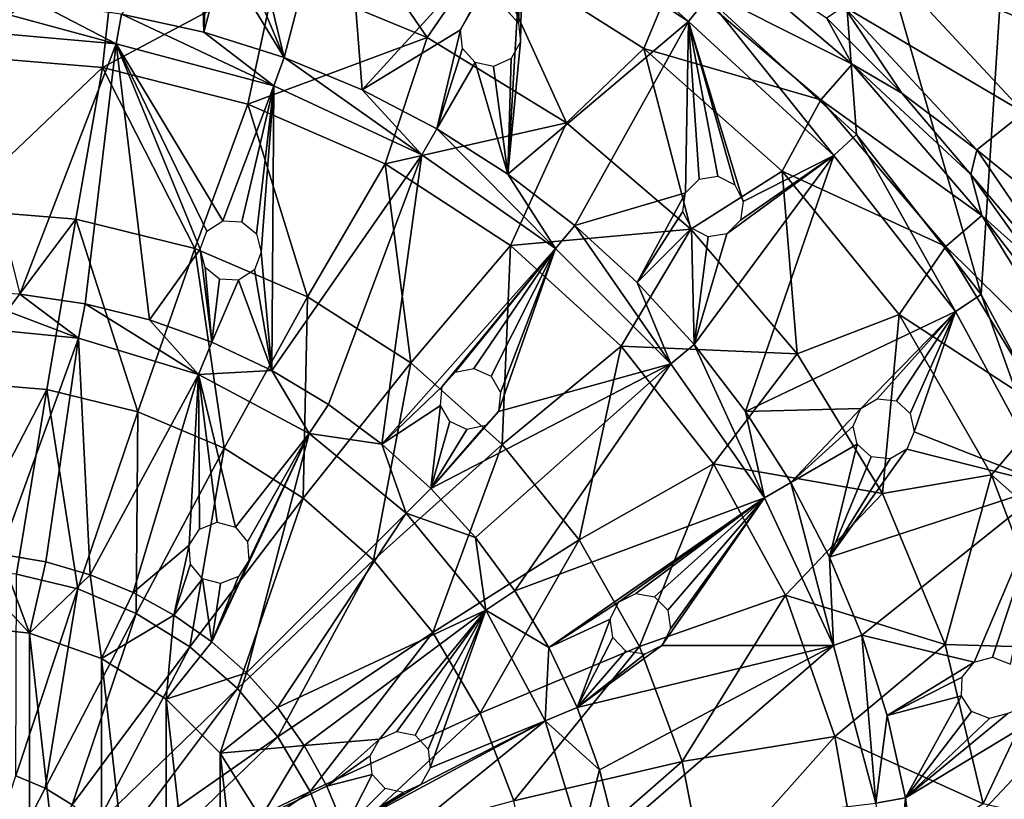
# Model space of a CAD drawing. Header units: millimetres. Extents: x -139 to 139, y -32 to 1264.
# Tile 220 of 256: x 54 to 70, y 838 to 851. Entities that reach past the tile are written whole.
import ezdxf

# ---------------------------------------------------------------- set-up
doc = ezdxf.new("R2010")
doc.units = ezdxf.units.MM
doc.header["$LTSCALE"] = 26.699852
for name, color, linetype in [('333', 7, 'CONTINUOUS'), ('335', 7, 'CONTINUOUS'), ('346', 7, 'CONTINUOUS'), ('354', 7, 'CONTINUOUS'), ('356', 7, 'CONTINUOUS'), ('357', 7, 'CONTINUOUS'), ('358', 7, 'CONTINUOUS'), ('359', 7, 'CONTINUOUS'), ('360', 7, 'CONTINUOUS'), ('361', 7, 'CONTINUOUS'), ('362', 7, 'CONTINUOUS')]:
    doc.layers.add(name, color=color, linetype=linetype)

msp = doc.modelspace()

# ---------------------------------------------------------------- linework, layer by layer
at = {"layer": '333', "color": 7, "linetype": 'CONTINUOUS', "true_color": 0xa2afbf}
for points in [[(61.015, 850.68, -4.351), (58.552, 851.701, -4.351), (59.23, 853.293, -1.54), (61.015, 850.68, -4.351)], [(62.002, 852.111, -1.54), (61.015, 850.68, -4.351), (59.23, 853.293, -1.54), (62.002, 852.111, -1.54)], [(53.3, 850.39, -6.859), (53.3, 852.534, -4.351), (55.959, 852.324, -4.351), (53.3, 850.39, -6.859)], [(55.73, 850.19, -6.859), (53.3, 850.39, -6.859), (55.959, 852.324, -4.351), (55.73, 850.19, -6.859)], [(58.552, 851.701, -4.351), (55.73, 850.19, -6.859), (55.959, 852.324, -4.351), (58.552, 851.701, -4.351)], [(67.942, 850.241, 4.715), (65.049, 851.7, 1.508), (65.469, 852.346, 4.715), (67.942, 850.241, 4.715)], [(67.942, 850.241, 4.715), (65.469, 852.346, 4.715), (67.523, 851, 8), (67.942, 850.241, 4.715)], [(63.288, 849.286, -4.351), (61.015, 850.68, -4.351), (62.002, 852.111, -1.54), (63.288, 849.286, -4.351)], [(64.548, 850.499, -1.54), (63.288, 849.286, -4.351), (62.002, 852.111, -1.54), (64.548, 850.499, -1.54)], [(64.548, 850.499, -1.54), (62.002, 852.111, -1.54), (65.049, 851.7, 1.508), (64.548, 850.499, -1.54)], [(58.095, 849.594, -6.859), (55.73, 850.19, -6.859), (58.552, 851.701, -4.351), (58.095, 849.594, -6.859)], [(61.015, 850.68, -4.351), (58.095, 849.594, -6.859), (58.552, 851.701, -4.351), (61.015, 850.68, -4.351)], [(67.432, 849.661, 1.508), (64.548, 850.499, -1.54), (65.049, 851.7, 1.508), (67.432, 849.661, 1.508)], [(67.432, 849.661, 1.508), (65.049, 851.7, 1.508), (67.942, 850.241, 4.715), (67.432, 849.661, 1.508)], [(68.75, 849.773, 8), (67.942, 850.241, 4.715), (67.523, 851, 8), (68.75, 849.773, 8)], [(60.33, 848.619, -6.859), (58.095, 849.594, -6.859), (61.015, 850.68, -4.351), (60.33, 848.619, -6.859)], [(63.288, 849.286, -4.351), (60.33, 848.619, -6.859), (61.015, 850.68, -4.351), (63.288, 849.286, -4.351)], [(53.3, 847.88, -8.999), (53.3, 850.39, -6.859), (55.73, 850.19, -6.859), (53.3, 847.88, -8.999)], [(65.315, 847.553, -4.351), (63.288, 849.286, -4.351), (64.548, 850.499, -1.54), (65.315, 847.553, -4.351)], [(66.803, 848.499, -1.54), (65.315, 847.553, -4.351), (64.548, 850.499, -1.54), (66.803, 848.499, -1.54)], [(66.803, 848.499, -1.54), (64.548, 850.499, -1.54), (67.432, 849.661, 1.508), (66.803, 848.499, -1.54)], [(70.056, 847.775, 4.715), (67.432, 849.661, 1.508), (67.942, 850.241, 4.715), (70.056, 847.775, 4.715)], [(70.056, 847.775, 4.715), (67.942, 850.241, 4.715), (69.872, 848.448, 8), (70.056, 847.775, 4.715)], [(69.872, 848.448, 8), (67.942, 850.241, 4.715), (68.75, 849.773, 8), (69.872, 848.448, 8)], [(55.291, 847.718, -8.999), (53.3, 847.88, -8.999), (55.73, 850.19, -6.859), (55.291, 847.718, -8.999)], [(57.229, 847.237, -8.999), (55.291, 847.718, -8.999), (55.73, 850.19, -6.859), (57.229, 847.237, -8.999)], [(58.095, 849.594, -6.859), (57.229, 847.237, -8.999), (55.73, 850.19, -6.859), (58.095, 849.594, -6.859)], [(59.065, 846.45, -8.999), (57.229, 847.237, -8.999), (58.095, 849.594, -6.859), (59.065, 846.45, -8.999)], [(60.33, 848.619, -6.859), (59.065, 846.45, -8.999), (58.095, 849.594, -6.859), (60.33, 848.619, -6.859)], [(69.468, 847.274, 1.508), (66.803, 848.499, -1.54), (67.432, 849.661, 1.508), (69.468, 847.274, 1.508)], [(69.468, 847.274, 1.508), (67.432, 849.661, 1.508), (70.056, 847.775, 4.715), (69.468, 847.274, 1.508)], [(62.376, 847.291, -6.859), (60.33, 848.619, -6.859), (63.288, 849.286, -4.351), (62.376, 847.291, -6.859)], [(65.315, 847.553, -4.351), (62.376, 847.291, -6.859), (63.288, 849.286, -4.351), (65.315, 847.553, -4.351)], [(60.749, 845.376, -8.999), (59.065, 846.45, -8.999), (60.33, 848.619, -6.859), (60.749, 845.376, -8.999)], [(62.376, 847.291, -6.859), (60.749, 845.376, -8.999), (60.33, 848.619, -6.859), (62.376, 847.291, -6.859)], [(67.046, 845.524, -4.351), (65.315, 847.553, -4.351), (66.803, 848.499, -1.54), (67.046, 845.524, -4.351)], [(68.707, 846.163, -1.54), (67.046, 845.524, -4.351), (66.803, 848.499, -1.54), (68.707, 846.163, -1.54)], [(68.707, 846.163, -1.54), (66.803, 848.499, -1.54), (69.468, 847.274, 1.508), (68.707, 846.163, -1.54)], [(70.88, 847.036, 8), (70.056, 847.775, 4.715), (69.872, 848.448, 8), (70.88, 847.036, 8)], [(53.3, 845.066, -10.72), (53.3, 847.88, -8.999), (55.291, 847.718, -8.999), (53.3, 845.066, -10.72)], [(54.821, 844.944, -10.72), (53.3, 845.066, -10.72), (55.291, 847.718, -8.999), (54.821, 844.944, -10.72)], [(56.303, 844.58, -10.72), (54.821, 844.944, -10.72), (55.291, 847.718, -8.999), (56.303, 844.58, -10.72)], [(57.229, 847.237, -8.999), (56.303, 844.58, -10.72), (55.291, 847.718, -8.999), (57.229, 847.237, -8.999)], [(71.759, 845.009, 4.715), (69.468, 847.274, 1.508), (70.056, 847.775, 4.715), (71.759, 845.009, 4.715)], [(71.759, 845.009, 4.715), (70.056, 847.775, 4.715), (71.769, 845.545, 8), (71.759, 845.009, 4.715)], [(71.769, 845.545, 8), (70.056, 847.775, 4.715), (70.88, 847.036, 8), (71.769, 845.545, 8)], [(64.176, 845.646, -6.859), (62.376, 847.291, -6.859), (65.315, 847.553, -4.351), (64.176, 845.646, -6.859)], [(67.046, 845.524, -4.351), (64.176, 845.646, -6.859), (65.315, 847.553, -4.351), (67.046, 845.524, -4.351)], [(57.707, 843.984, -10.72), (56.303, 844.58, -10.72), (57.229, 847.237, -8.999), (57.707, 843.984, -10.72)], [(59.065, 846.45, -8.999), (57.707, 843.984, -10.72), (57.229, 847.237, -8.999), (59.065, 846.45, -8.999)], [(62.237, 844.044, -8.999), (60.749, 845.376, -8.999), (62.376, 847.291, -6.859), (62.237, 844.044, -8.999)], [(64.176, 845.646, -6.859), (62.237, 844.044, -8.999), (62.376, 847.291, -6.859), (64.176, 845.646, -6.859)], [(71.104, 844.598, 1.508), (68.707, 846.163, -1.54), (69.468, 847.274, 1.508), (71.104, 844.598, 1.508)], [(71.104, 844.598, 1.508), (69.468, 847.274, 1.508), (71.759, 845.009, 4.715), (71.104, 844.598, 1.508)], [(58.999, 843.171, -10.72), (57.707, 843.984, -10.72), (59.065, 846.45, -8.999), (58.999, 843.171, -10.72)], [(60.749, 845.376, -8.999), (58.999, 843.171, -10.72), (59.065, 846.45, -8.999), (60.749, 845.376, -8.999)], [(68.438, 843.249, -4.351), (67.046, 845.524, -4.351), (68.707, 846.163, -1.54), (68.438, 843.249, -4.351)], [(70.211, 843.551, -1.54), (68.438, 843.249, -4.351), (68.707, 846.163, -1.54), (70.211, 843.551, -1.54)], [(70.211, 843.551, -1.54), (68.707, 846.163, -1.54), (71.104, 844.598, 1.508), (70.211, 843.551, -1.54)], [(63.492, 842.49, -8.999), (62.237, 844.044, -8.999), (64.176, 845.646, -6.859), (63.492, 842.49, -8.999)], [(65.683, 843.729, -6.859), (63.492, 842.49, -8.999), (64.176, 845.646, -6.859), (65.683, 843.729, -6.859)], [(65.683, 843.729, -6.859), (64.176, 845.646, -6.859), (67.046, 845.524, -4.351), (65.683, 843.729, -6.859)], [(68.438, 843.249, -4.351), (65.683, 843.729, -6.859), (67.046, 845.524, -4.351), (68.438, 843.249, -4.351)], [(60.143, 842.163, -10.72), (58.999, 843.171, -10.72), (60.749, 845.376, -8.999), (60.143, 842.163, -10.72)], [(62.237, 844.044, -8.999), (60.143, 842.163, -10.72), (60.749, 845.376, -8.999), (62.237, 844.044, -8.999)], [(53.3, 842.017, -11.979), (53.3, 845.066, -10.72), (54.821, 844.944, -10.72), (53.3, 842.017, -11.979)], [(54.326, 841.935, -11.979), (53.3, 842.017, -11.979), (54.821, 844.944, -10.72), (54.326, 841.935, -11.979)], [(55.327, 841.692, -11.979), (54.326, 841.935, -11.979), (54.821, 844.944, -10.72), (55.327, 841.692, -11.979)], [(56.303, 844.58, -10.72), (55.327, 841.692, -11.979), (54.821, 844.944, -10.72), (56.303, 844.58, -10.72)], [(56.276, 841.292, -11.979), (55.327, 841.692, -11.979), (56.303, 844.58, -10.72), (56.276, 841.292, -11.979)], [(57.707, 843.984, -10.72), (56.276, 841.292, -11.979), (56.303, 844.58, -10.72), (57.707, 843.984, -10.72)], [(72.301, 841.698, 1.508), (70.211, 843.551, -1.54), (71.104, 844.598, 1.508), (72.301, 841.698, 1.508)], [(57.149, 840.747, -11.979), (56.276, 841.292, -11.979), (57.707, 843.984, -10.72), (57.149, 840.747, -11.979)], [(58.999, 843.171, -10.72), (57.149, 840.747, -11.979), (57.707, 843.984, -10.72), (58.999, 843.171, -10.72)], [(61.112, 840.984, -10.72), (60.143, 842.163, -10.72), (62.237, 844.044, -8.999), (61.112, 840.984, -10.72)], [(63.492, 842.49, -8.999), (61.112, 840.984, -10.72), (62.237, 844.044, -8.999), (63.492, 842.49, -8.999)], [(64.478, 840.754, -8.999), (63.492, 842.49, -8.999), (65.683, 843.729, -6.859), (64.478, 840.754, -8.999)], [(66.855, 841.59, -6.859), (64.478, 840.754, -8.999), (65.683, 843.729, -6.859), (66.855, 841.59, -6.859)], [(66.855, 841.59, -6.859), (65.683, 843.729, -6.859), (68.438, 843.249, -4.351), (66.855, 841.59, -6.859)], [(69.457, 840.785, -4.351), (68.438, 843.249, -4.351), (70.211, 843.551, -1.54), (69.457, 840.785, -4.351)], [(71.276, 840.732, -1.54), (69.457, 840.785, -4.351), (70.211, 843.551, -1.54), (71.276, 840.732, -1.54)], [(71.276, 840.732, -1.54), (70.211, 843.551, -1.54), (72.301, 841.698, 1.508), (71.276, 840.732, -1.54)], [(57.925, 840.07, -11.979), (57.149, 840.747, -11.979), (58.999, 843.171, -10.72), (57.925, 840.07, -11.979)], [(60.143, 842.163, -10.72), (57.925, 840.07, -11.979), (58.999, 843.171, -10.72), (60.143, 842.163, -10.72)], [(69.457, 840.785, -4.351), (66.855, 841.59, -6.859), (68.438, 843.249, -4.351), (69.457, 840.785, -4.351)], [(61.88, 839.665, -10.72), (61.112, 840.984, -10.72), (63.492, 842.49, -8.999), (61.88, 839.665, -10.72)], [(64.478, 840.754, -8.999), (61.88, 839.665, -10.72), (63.492, 842.49, -8.999), (64.478, 840.754, -8.999)], [(58.584, 839.279, -11.979), (57.925, 840.07, -11.979), (60.143, 842.163, -10.72), (58.584, 839.279, -11.979)], [(61.112, 840.984, -10.72), (58.584, 839.279, -11.979), (60.143, 842.163, -10.72), (61.112, 840.984, -10.72)], [(55.327, 841.692, -11.979), (54.317, 838.646, -12.746), (54.326, 841.935, -11.979), (55.327, 841.692, -11.979)], [(54.794, 838.447, -12.746), (54.317, 838.646, -12.746), (55.327, 841.692, -11.979), (54.794, 838.447, -12.746)], [(56.276, 841.292, -11.979), (54.794, 838.447, -12.746), (55.327, 841.692, -11.979), (56.276, 841.292, -11.979)], [(65.172, 838.881, -8.999), (64.478, 840.754, -8.999), (66.855, 841.59, -6.859), (65.172, 838.881, -8.999)], [(67.661, 839.289, -6.859), (65.172, 838.881, -8.999), (66.855, 841.59, -6.859), (67.661, 839.289, -6.859)], [(67.661, 839.289, -6.859), (66.855, 841.59, -6.859), (69.457, 840.785, -4.351), (67.661, 839.289, -6.859)], [(55.233, 838.174, -12.746), (54.794, 838.447, -12.746), (56.276, 841.292, -11.979), (55.233, 838.174, -12.746)], [(57.149, 840.747, -11.979), (55.233, 838.174, -12.746), (56.276, 841.292, -11.979), (57.149, 840.747, -11.979)], [(59.109, 838.393, -11.979), (58.584, 839.279, -11.979), (61.112, 840.984, -10.72), (59.109, 838.393, -11.979)], [(61.88, 839.665, -10.72), (59.109, 838.393, -11.979), (61.112, 840.984, -10.72), (61.88, 839.665, -10.72)], [(70.077, 838.191, -4.351), (67.661, 839.289, -6.859), (69.457, 840.785, -4.351), (70.077, 838.191, -4.351)], [(70.077, 838.191, -4.351), (69.457, 840.785, -4.351), (71.276, 840.732, -1.54), (70.077, 838.191, -4.351)], [(55.623, 837.836, -12.746), (55.233, 838.174, -12.746), (57.149, 840.747, -11.979), (55.623, 837.836, -12.746)], [(57.925, 840.07, -11.979), (55.623, 837.836, -12.746), (57.149, 840.747, -11.979), (57.925, 840.07, -11.979)], [(62.428, 838.241, -10.72), (61.88, 839.665, -10.72), (64.478, 840.754, -8.999), (62.428, 838.241, -10.72)], [(65.172, 838.881, -8.999), (62.428, 838.241, -10.72), (64.478, 840.754, -8.999), (65.172, 838.881, -8.999)], [(71.875, 837.778, -1.54), (70.077, 838.191, -4.351), (71.276, 840.732, -1.54), (71.875, 837.778, -1.54)], [(55.955, 837.44, -12.746), (55.623, 837.836, -12.746), (57.925, 840.07, -11.979), (55.955, 837.44, -12.746)], [(58.584, 839.279, -11.979), (55.955, 837.44, -12.746), (57.925, 840.07, -11.979), (58.584, 839.279, -11.979)], [(59.486, 837.435, -11.979), (59.109, 838.393, -11.979), (61.88, 839.665, -10.72), (59.486, 837.435, -11.979)], [(62.428, 838.241, -10.72), (59.486, 837.435, -11.979), (61.88, 839.665, -10.72), (62.428, 838.241, -10.72)], [(56.22, 836.996, -12.746), (55.955, 837.44, -12.746), (58.584, 839.279, -11.979), (56.22, 836.996, -12.746)], [(59.109, 838.393, -11.979), (56.22, 836.996, -12.746), (58.584, 839.279, -11.979), (59.109, 838.393, -11.979)], [(65.554, 836.92, -8.999), (65.172, 838.881, -8.999), (67.661, 839.289, -6.859), (65.554, 836.92, -8.999)], [(68.08, 836.886, -6.859), (65.554, 836.92, -8.999), (67.661, 839.289, -6.859), (68.08, 836.886, -6.859)], [(68.08, 836.886, -6.859), (67.661, 839.289, -6.859), (70.077, 838.191, -4.351), (68.08, 836.886, -6.859)], [(62.74, 836.748, -10.72), (62.428, 838.241, -10.72), (65.172, 838.881, -8.999), (62.74, 836.748, -10.72)], [(65.554, 836.92, -8.999), (62.74, 836.748, -10.72), (65.172, 838.881, -8.999), (65.554, 836.92, -8.999)], [(54.794, 838.447, -12.746), (53.3, 835.55, -13), (54.317, 838.646, -12.746), (54.794, 838.447, -12.746)], [(55.233, 838.174, -12.746), (53.3, 835.55, -13), (54.794, 838.447, -12.746), (55.233, 838.174, -12.746)], [(56.412, 836.517, -12.746), (56.22, 836.996, -12.746), (59.109, 838.393, -11.979), (56.412, 836.517, -12.746)], [(59.486, 837.435, -11.979), (56.412, 836.517, -12.746), (59.109, 838.393, -11.979), (59.486, 837.435, -11.979)]]:
    msp.add_3dface(points, dxfattribs=at)
at = {"layer": '335', "color": 7, "linetype": 'CONTINUOUS', "true_color": 0xa2afbf}
for points in [[(69.559, 853.073, 21.816), (71.755, 854.006, 25.999), (71.989, 850.454, 21.816), (69.559, 853.073, 21.816)], [(69.559, 853.073, 21.816), (71.989, 850.454, 21.816), (68.468, 851.898, 17.358), (69.559, 853.073, 21.816)], [(68.468, 851.898, 17.358), (70.736, 849.454, 17.358), (67.806, 851.183, 12.722), (68.468, 851.898, 17.358)], [(68.468, 851.898, 17.358), (71.989, 850.454, 21.816), (70.736, 849.454, 17.358), (68.468, 851.898, 17.358)], [(68.75, 849.773, 8), (67.523, 851, 8), (67.806, 851.183, 12.722), (68.75, 849.773, 8)], [(68.75, 849.773, 8), (67.806, 851.183, 12.722), (69.974, 848.847, 12.722), (68.75, 849.773, 8)], [(67.806, 851.183, 12.722), (70.736, 849.454, 17.358), (69.974, 848.847, 12.722), (67.806, 851.183, 12.722)], [(69.872, 848.448, 8), (68.75, 849.773, 8), (69.974, 848.847, 12.722), (69.872, 848.448, 8)], [(70.736, 849.454, 17.358), (72.613, 846.7, 17.358), (69.974, 848.847, 12.722), (70.736, 849.454, 17.358)], [(69.872, 848.448, 8), (69.974, 848.847, 12.722), (71.769, 846.213, 12.722), (69.872, 848.448, 8)], [(69.974, 848.847, 12.722), (72.613, 846.7, 17.358), (71.769, 846.213, 12.722), (69.974, 848.847, 12.722)], [(70.88, 847.036, 8), (69.872, 848.448, 8), (71.769, 846.213, 12.722), (70.88, 847.036, 8)]]:
    msp.add_3dface(points, dxfattribs=at)
at = {"layer": '346', "color": 7, "linetype": 'CONTINUOUS', "true_color": 0xa2afbf}
for points in [[(65.584, 851.332, 29.2), (68.014, 849.096, 29.2), (67.554, 855.168, 29.2), (65.584, 851.332, 29.2)], [(68.014, 849.096, 29.2), (70.042, 846.49, 29.2), (67.554, 855.168, 29.2), (68.014, 849.096, 29.2)], [(67.554, 855.168, 29.2), (70.042, 846.49, 29.2), (70.447, 852.697, 29.2), (67.554, 855.168, 29.2)], [(70.042, 846.49, 29.2), (71.614, 843.586, 29.2), (70.447, 852.697, 29.2), (70.042, 846.49, 29.2)]]:
    msp.add_3dface(points, dxfattribs=at)
at = {"layer": '354', "color": 7, "linetype": 'CONTINUOUS', "true_color": 0xa2afbf}
for points in [[(53.3, 841.109, 34.7), (53.3, 829.991, 34.7), (54.539, 830.131, 34.7), (53.3, 841.109, 34.7)], [(54.539, 840.969, 34.7), (53.3, 841.109, 34.7), (54.539, 830.131, 34.7), (54.539, 840.969, 34.7)], [(55.713, 840.558, 34.7), (54.539, 840.969, 34.7), (55.713, 830.542, 34.7), (55.713, 840.558, 34.7)], [(55.713, 830.542, 34.7), (54.539, 840.969, 34.7), (54.539, 830.131, 34.7), (55.713, 830.542, 34.7)], [(56.766, 839.896, 34.7), (55.713, 840.558, 34.7), (56.766, 831.204, 34.7), (56.766, 839.896, 34.7)], [(56.766, 831.204, 34.7), (55.713, 840.558, 34.7), (55.713, 830.542, 34.7), (56.766, 831.204, 34.7)], [(57.646, 839.016, 34.7), (56.766, 839.896, 34.7), (57.646, 832.084, 34.7), (57.646, 839.016, 34.7)], [(57.646, 832.084, 34.7), (56.766, 839.896, 34.7), (56.766, 831.204, 34.7), (57.646, 832.084, 34.7)], [(58.308, 837.963, 34.7), (57.646, 839.016, 34.7), (58.308, 833.137, 34.7), (58.308, 837.963, 34.7)], [(58.308, 833.137, 34.7), (57.646, 839.016, 34.7), (57.646, 832.084, 34.7), (58.308, 833.137, 34.7)]]:
    msp.add_3dface(points, dxfattribs=at)
at = {"layer": '356', "color": 7, "linetype": 'CONTINUOUS', "true_color": 0xa2afbf}
for points in [[(65.276, 850.937, 30.7), (62.82, 853.138, 29.2), (62.58, 852.698, 30.7), (65.276, 850.937, 30.7)], [(65.584, 851.332, 29.2), (62.82, 853.138, 29.2), (65.276, 850.937, 30.7), (65.584, 851.332, 29.2)], [(67.645, 848.756, 30.7), (65.584, 851.332, 29.2), (65.276, 850.937, 30.7), (67.645, 848.756, 30.7)], [(68.014, 849.096, 29.2), (65.584, 851.332, 29.2), (67.645, 848.756, 30.7), (68.014, 849.096, 29.2)], [(69.623, 846.215, 30.7), (68.014, 849.096, 29.2), (67.645, 848.756, 30.7), (69.623, 846.215, 30.7)], [(70.042, 846.49, 29.2), (68.014, 849.096, 29.2), (69.623, 846.215, 30.7), (70.042, 846.49, 29.2)], [(71.156, 843.382, 30.7), (70.042, 846.49, 29.2), (69.623, 846.215, 30.7), (71.156, 843.382, 30.7)], [(71.614, 843.586, 29.2), (70.042, 846.49, 29.2), (71.156, 843.382, 30.7), (71.614, 843.586, 29.2)]]:
    msp.add_3dface(points, dxfattribs=at)
at = {"layer": '357', "color": 7, "linetype": 'CONTINUOUS', "true_color": 0xa2afbf}
for points in [[(58.686, 850.35, 31.704), (59.631, 853.992, 30.7), (58.248, 852.181, 31.275), (58.686, 850.35, 31.704)], [(59.956, 849.825, 31.704), (59.631, 853.992, 30.7), (58.686, 850.35, 31.704), (59.956, 849.825, 31.704)], [(62.58, 852.698, 30.7), (59.631, 853.992, 30.7), (59.956, 849.825, 31.704), (62.58, 852.698, 30.7)], [(62.58, 852.698, 30.7), (59.956, 849.825, 31.704), (61.56, 850.804, 31.276), (62.58, 852.698, 30.7)], [(61.715, 851.077, 31.192), (62.58, 852.698, 30.7), (61.56, 850.804, 31.276), (61.715, 851.077, 31.192)], [(62.58, 852.698, 30.7), (62.3, 851.138, 31.101), (62.505, 850.913, 31.126), (62.58, 852.698, 30.7)], [(65.276, 850.937, 30.7), (62.58, 852.698, 30.7), (62.333, 848.452, 31.704), (65.276, 850.937, 30.7)], [(62.333, 848.452, 31.704), (62.58, 852.698, 30.7), (62.54, 850.606, 31.191), (62.333, 848.452, 31.704)], [(62.54, 850.606, 31.191), (62.58, 852.698, 30.7), (62.505, 850.913, 31.126), (62.54, 850.606, 31.191)], [(56.035, 851.061, 31.704), (57.376, 850.763, 31.704), (57.331, 852.422, 31.276), (56.035, 851.061, 31.704)], [(57.331, 852.422, 31.276), (57.376, 850.763, 31.704), (57.444, 852.135, 31.344), (57.331, 852.422, 31.276)], [(58.005, 851.986, 31.344), (58.686, 850.35, 31.704), (58.248, 852.181, 31.275), (58.005, 851.986, 31.344)], [(57.444, 852.135, 31.344), (57.376, 850.763, 31.704), (57.7, 851.971, 31.369), (57.444, 852.135, 31.344)], [(57.7, 851.971, 31.369), (58.686, 850.35, 31.704), (58.005, 851.986, 31.344), (57.7, 851.971, 31.369)], [(57.376, 850.763, 31.704), (58.686, 850.35, 31.704), (57.7, 851.971, 31.369), (57.376, 850.763, 31.704)], [(63.423, 847.616, 31.704), (65.276, 850.937, 30.7), (62.333, 848.452, 31.704), (63.423, 847.616, 31.704)], [(65.276, 850.937, 30.7), (63.423, 847.616, 31.704), (65.227, 848.146, 31.276), (65.276, 850.937, 30.7)], [(65.447, 848.37, 31.192), (65.276, 850.937, 30.7), (65.227, 848.146, 31.276), (65.447, 848.37, 31.192)], [(67.645, 848.756, 30.7), (65.276, 850.937, 30.7), (66.167, 848.007, 31.126), (67.645, 848.756, 30.7)], [(66.028, 848.278, 31.101), (65.276, 850.937, 30.7), (65.755, 848.418, 31.126), (66.028, 848.278, 31.101)], [(65.276, 850.937, 30.7), (66.028, 848.278, 31.101), (66.167, 848.007, 31.126), (65.276, 850.937, 30.7)], [(65.755, 848.418, 31.126), (65.276, 850.937, 30.7), (65.447, 848.37, 31.192), (65.755, 848.418, 31.126)], [(59.956, 849.825, 31.704), (61.175, 849.19, 31.704), (61.56, 850.804, 31.276), (59.956, 849.825, 31.704)], [(61.56, 850.804, 31.276), (61.175, 849.19, 31.704), (61.595, 850.497, 31.344), (61.56, 850.804, 31.276)], [(62.384, 850.334, 31.275), (62.333, 848.452, 31.704), (62.54, 850.606, 31.191), (62.384, 850.334, 31.275)], [(61.595, 850.497, 31.344), (61.175, 849.19, 31.704), (61.8, 850.272, 31.369), (61.595, 850.497, 31.344)], [(61.175, 849.19, 31.704), (62.333, 848.452, 31.704), (61.8, 850.272, 31.369), (61.175, 849.19, 31.704)], [(61.8, 850.272, 31.369), (62.333, 848.452, 31.704), (62.099, 850.208, 31.344), (61.8, 850.272, 31.369)], [(62.099, 850.208, 31.344), (62.333, 848.452, 31.704), (62.384, 850.334, 31.275), (62.099, 850.208, 31.344)], [(66.201, 844.584, 31.704), (67.645, 848.756, 30.7), (65.365, 845.674, 31.704), (66.201, 844.584, 31.704)], [(65.365, 845.674, 31.704), (67.645, 848.756, 30.7), (65.901, 847.479, 31.275), (65.365, 845.674, 31.704)], [(65.901, 847.479, 31.275), (67.645, 848.756, 30.7), (66.122, 847.702, 31.191), (65.901, 847.479, 31.275)], [(66.122, 847.702, 31.191), (67.645, 848.756, 30.7), (66.167, 848.007, 31.126), (66.122, 847.702, 31.191)], [(69.623, 846.215, 30.7), (67.645, 848.756, 30.7), (66.201, 844.584, 31.704), (69.623, 846.215, 30.7)], [(63.423, 847.616, 31.704), (64.437, 846.687, 31.704), (65.227, 848.146, 31.276), (63.423, 847.616, 31.704)], [(65.227, 848.146, 31.276), (64.437, 846.687, 31.704), (65.181, 847.841, 31.344), (65.227, 848.146, 31.276)], [(65.181, 847.841, 31.344), (64.437, 846.687, 31.704), (65.321, 847.571, 31.369), (65.181, 847.841, 31.344)], [(64.437, 846.687, 31.704), (65.365, 845.674, 31.704), (65.321, 847.571, 31.369), (64.437, 846.687, 31.704)], [(65.321, 847.571, 31.369), (65.365, 845.674, 31.704), (65.593, 847.431, 31.344), (65.321, 847.571, 31.369)], [(65.593, 847.431, 31.344), (65.365, 845.674, 31.704), (65.901, 847.479, 31.275), (65.593, 847.431, 31.344)], [(69.623, 846.215, 30.7), (66.201, 844.584, 31.704), (68.08, 844.63, 31.276), (69.623, 846.215, 30.7)], [(68.351, 844.789, 31.192), (69.623, 846.215, 30.7), (68.08, 844.63, 31.276), (68.351, 844.789, 31.192)], [(68.661, 844.756, 31.126), (69.623, 846.215, 30.7), (68.351, 844.789, 31.192), (68.661, 844.756, 31.126)], [(68.888, 844.55, 31.101), (69.623, 846.215, 30.7), (68.661, 844.756, 31.126), (68.888, 844.55, 31.101)], [(69.623, 846.215, 30.7), (68.888, 844.55, 31.101), (68.953, 844.253, 31.126), (69.623, 846.215, 30.7)], [(71.156, 843.382, 30.7), (69.623, 846.215, 30.7), (68.953, 844.253, 31.126), (71.156, 843.382, 30.7)], [(66.201, 844.584, 31.704), (66.94, 843.425, 31.704), (68.08, 844.63, 31.276), (66.201, 844.584, 31.704)], [(68.08, 844.63, 31.276), (66.94, 843.425, 31.704), (67.958, 844.347, 31.344), (68.08, 844.63, 31.276)], [(67.958, 844.347, 31.344), (66.94, 843.425, 31.704), (68.022, 844.05, 31.369), (67.958, 844.347, 31.344)], [(68.83, 843.969, 31.191), (71.156, 843.382, 30.7), (68.953, 844.253, 31.126), (68.83, 843.969, 31.191)], [(66.94, 843.425, 31.704), (67.574, 842.207, 31.704), (68.022, 844.05, 31.369), (66.94, 843.425, 31.704)], [(68.022, 844.05, 31.369), (67.574, 842.207, 31.704), (68.249, 843.845, 31.344), (68.022, 844.05, 31.369)], [(67.574, 842.207, 31.704), (71.156, 843.382, 30.7), (68.83, 843.969, 31.191), (67.574, 842.207, 31.704)], [(68.559, 843.811, 31.275), (67.574, 842.207, 31.704), (68.83, 843.969, 31.191), (68.559, 843.811, 31.275)], [(68.249, 843.845, 31.344), (67.574, 842.207, 31.704), (68.559, 843.811, 31.275), (68.249, 843.845, 31.344)], [(68.1, 840.937, 31.704), (71.156, 843.382, 30.7), (67.574, 842.207, 31.704), (68.1, 840.937, 31.704)], [(71.156, 843.382, 30.7), (68.1, 840.937, 31.704), (69.927, 840.496, 31.276), (71.156, 843.382, 30.7)], [(70.23, 840.578, 31.192), (71.156, 843.382, 30.7), (69.927, 840.496, 31.276), (70.23, 840.578, 31.192)], [(70.521, 840.466, 31.126), (71.156, 843.382, 30.7), (70.23, 840.578, 31.192), (70.521, 840.466, 31.126)], [(68.1, 840.937, 31.704), (68.513, 839.627, 31.704), (69.927, 840.496, 31.276), (68.1, 840.937, 31.704)], [(69.927, 840.496, 31.276), (68.513, 839.627, 31.704), (69.735, 840.253, 31.344), (69.927, 840.496, 31.276)], [(68.99, 836.923, 31.704), (72.201, 840.337, 30.7), (68.811, 838.285, 31.704), (68.99, 836.923, 31.704)], [(68.811, 838.285, 31.704), (72.201, 840.337, 30.7), (70.48, 839.663, 31.191), (68.811, 838.285, 31.704)], [(72.731, 837.16, 30.7), (72.201, 840.337, 30.7), (68.99, 836.923, 31.704), (72.731, 837.16, 30.7)], [(69.735, 840.253, 31.344), (68.513, 839.627, 31.704), (69.721, 839.95, 31.369), (69.735, 840.253, 31.344)], [(68.513, 839.627, 31.704), (68.811, 838.285, 31.704), (69.721, 839.95, 31.369), (68.513, 839.627, 31.704)], [(69.721, 839.95, 31.369), (68.811, 838.285, 31.704), (69.886, 839.693, 31.344), (69.721, 839.95, 31.369)], [(69.886, 839.693, 31.344), (68.811, 838.285, 31.704), (70.177, 839.58, 31.275), (69.886, 839.693, 31.344)], [(70.177, 839.58, 31.275), (68.811, 838.285, 31.704), (70.48, 839.663, 31.191), (70.177, 839.58, 31.275)]]:
    msp.add_3dface(points, dxfattribs=at)
at = {"layer": '358', "color": 7, "linetype": 'CONTINUOUS', "true_color": 0xa2afbf}
for points in [[(53.3, 851.3, 31.704), (53.3, 850.808, 32), (55.949, 850.576, 32), (53.3, 851.3, 31.704)], [(54.673, 851.24, 31.704), (53.3, 851.3, 31.704), (55.949, 850.576, 32), (54.673, 851.24, 31.704)], [(56.035, 851.061, 31.704), (54.673, 851.24, 31.704), (55.949, 850.576, 32), (56.035, 851.061, 31.704)], [(58.518, 849.888, 32), (56.035, 851.061, 31.704), (55.949, 850.576, 32), (58.518, 849.888, 32)], [(57.376, 850.763, 31.704), (56.035, 851.061, 31.704), (58.518, 849.888, 32), (57.376, 850.763, 31.704)], [(58.686, 850.35, 31.704), (57.376, 850.763, 31.704), (58.518, 849.888, 32), (58.686, 850.35, 31.704)], [(60.928, 848.764, 32), (58.686, 850.35, 31.704), (58.518, 849.888, 32), (60.928, 848.764, 32)], [(59.956, 849.825, 31.704), (58.686, 850.35, 31.704), (60.928, 848.764, 32), (59.956, 849.825, 31.704)], [(61.175, 849.19, 31.704), (59.956, 849.825, 31.704), (60.928, 848.764, 32), (61.175, 849.19, 31.704)], [(63.107, 847.239, 32), (61.175, 849.19, 31.704), (60.928, 848.764, 32), (63.107, 847.239, 32)], [(62.333, 848.452, 31.704), (61.175, 849.19, 31.704), (63.107, 847.239, 32), (62.333, 848.452, 31.704)], [(63.423, 847.616, 31.704), (62.333, 848.452, 31.704), (63.107, 847.239, 32), (63.423, 847.616, 31.704)], [(64.988, 845.358, 32), (63.423, 847.616, 31.704), (63.107, 847.239, 32), (64.988, 845.358, 32)], [(64.437, 846.687, 31.704), (63.423, 847.616, 31.704), (64.988, 845.358, 32), (64.437, 846.687, 31.704)], [(65.365, 845.674, 31.704), (64.437, 846.687, 31.704), (64.988, 845.358, 32), (65.365, 845.674, 31.704)], [(66.513, 843.179, 32), (65.365, 845.674, 31.704), (64.988, 845.358, 32), (66.513, 843.179, 32)], [(66.201, 844.584, 31.704), (65.365, 845.674, 31.704), (66.513, 843.179, 32), (66.201, 844.584, 31.704)], [(66.94, 843.425, 31.704), (66.201, 844.584, 31.704), (66.513, 843.179, 32), (66.94, 843.425, 31.704)], [(67.638, 840.769, 32), (66.94, 843.425, 31.704), (66.513, 843.179, 32), (67.638, 840.769, 32)], [(67.574, 842.207, 31.704), (66.94, 843.425, 31.704), (67.638, 840.769, 32), (67.574, 842.207, 31.704)], [(68.1, 840.937, 31.704), (67.574, 842.207, 31.704), (67.638, 840.769, 32), (68.1, 840.937, 31.704)], [(68.326, 838.2, 32), (68.1, 840.937, 31.704), (67.638, 840.769, 32), (68.326, 838.2, 32)], [(68.513, 839.627, 31.704), (68.1, 840.937, 31.704), (68.326, 838.2, 32), (68.513, 839.627, 31.704)], [(68.811, 838.285, 31.704), (68.513, 839.627, 31.704), (68.326, 838.2, 32), (68.811, 838.285, 31.704)], [(68.558, 835.55, 32), (68.811, 838.285, 31.704), (68.326, 838.2, 32), (68.558, 835.55, 32)], [(68.99, 836.923, 31.704), (68.811, 838.285, 31.704), (68.558, 835.55, 32), (68.99, 836.923, 31.704)]]:
    msp.add_3dface(points, dxfattribs=at)
at = {"layer": '359', "color": 7, "linetype": 'CONTINUOUS', "true_color": 0xa2afbf}
for points in [[(55.949, 850.576, 32), (53.3, 850.808, 32), (54.378, 846.497, 33.022), (55.949, 850.576, 32)], [(55.446, 846.339, 33.022), (55.949, 850.576, 32), (54.378, 846.497, 33.022), (55.446, 846.339, 33.022)], [(56.493, 846.076, 33.022), (55.949, 850.576, 32), (55.446, 846.339, 33.022), (56.493, 846.076, 33.022)], [(58.518, 849.888, 32), (55.949, 850.576, 32), (57.69, 847.69, 32.564), (58.518, 849.888, 32)], [(55.949, 850.576, 32), (56.493, 846.076, 33.022), (57.316, 847.229, 32.698), (55.949, 850.576, 32)], [(57.69, 847.69, 32.564), (55.949, 850.576, 32), (57.428, 847.521, 32.623), (57.69, 847.69, 32.564)], [(57.428, 847.521, 32.623), (55.949, 850.576, 32), (57.316, 847.229, 32.698), (57.428, 847.521, 32.623)], [(57.996, 847.672, 32.542), (58.518, 849.888, 32), (57.69, 847.69, 32.564), (57.996, 847.672, 32.542)], [(58.518, 849.888, 32), (57.996, 847.672, 32.542), (58.234, 847.48, 32.564), (58.518, 849.888, 32)], [(58.315, 847.182, 32.622), (58.518, 849.888, 32), (58.234, 847.48, 32.564), (58.315, 847.182, 32.622)], [(58.485, 845.251, 33.022), (58.518, 849.888, 32), (58.315, 847.182, 32.622), (58.485, 845.251, 33.022)], [(60.928, 848.764, 32), (58.518, 849.888, 32), (58.485, 845.251, 33.022), (60.928, 848.764, 32)], [(59.411, 844.696, 33.022), (60.928, 848.764, 32), (58.485, 845.251, 33.022), (59.411, 844.696, 33.022)], [(60.278, 844.053, 33.022), (60.928, 848.764, 32), (59.411, 844.696, 33.022), (60.278, 844.053, 33.022)], [(63.107, 847.239, 32), (60.928, 848.764, 32), (60.278, 844.053, 33.022), (63.107, 847.239, 32)], [(56.493, 846.076, 33.022), (57.509, 845.713, 33.022), (57.316, 847.229, 32.698), (56.493, 846.076, 33.022)], [(57.316, 847.229, 32.698), (57.509, 845.713, 33.022), (57.398, 846.931, 32.759), (57.316, 847.229, 32.698)], [(58.203, 846.89, 32.697), (58.485, 845.251, 33.022), (58.315, 847.182, 32.622), (58.203, 846.89, 32.697)], [(63.107, 847.239, 32), (60.278, 844.053, 33.022), (61.264, 844.99, 32.698), (63.107, 847.239, 32)], [(61.474, 845.222, 32.623), (63.107, 847.239, 32), (61.264, 844.99, 32.698), (61.474, 845.222, 32.623)], [(61.779, 845.284, 32.564), (63.107, 847.239, 32), (61.474, 845.222, 32.623), (61.779, 845.284, 32.564)], [(62.058, 845.157, 32.542), (63.107, 847.239, 32), (61.779, 845.284, 32.564), (62.058, 845.157, 32.542)], [(63.107, 847.239, 32), (62.058, 845.157, 32.542), (62.21, 844.892, 32.564), (63.107, 847.239, 32)], [(64.988, 845.358, 32), (63.107, 847.239, 32), (62.178, 844.585, 32.622), (64.988, 845.358, 32)], [(62.178, 844.585, 32.622), (63.107, 847.239, 32), (62.21, 844.892, 32.564), (62.178, 844.585, 32.622)], [(57.398, 846.931, 32.759), (57.509, 845.713, 33.022), (57.635, 846.74, 32.782), (57.398, 846.931, 32.759)], [(57.941, 846.722, 32.759), (58.485, 845.251, 33.022), (58.203, 846.89, 32.697), (57.941, 846.722, 32.759)], [(57.635, 846.74, 32.782), (57.509, 845.713, 33.022), (57.941, 846.722, 32.759), (57.635, 846.74, 32.782)], [(57.509, 845.713, 33.022), (58.485, 845.251, 33.022), (57.941, 846.722, 32.759), (57.509, 845.713, 33.022)], [(61.803, 842.528, 33.022), (64.988, 845.358, 32), (61.078, 843.328, 33.022), (61.803, 842.528, 33.022)], [(61.078, 843.328, 33.022), (64.988, 845.358, 32), (62.178, 844.585, 32.622), (61.078, 843.328, 33.022)], [(62.446, 841.661, 33.022), (64.988, 845.358, 32), (61.803, 842.528, 33.022), (62.446, 841.661, 33.022)], [(66.513, 843.179, 32), (64.988, 845.358, 32), (62.446, 841.661, 33.022), (66.513, 843.179, 32)], [(61.264, 844.99, 32.698), (60.278, 844.053, 33.022), (61.232, 844.682, 32.759), (61.264, 844.99, 32.698)], [(60.278, 844.053, 33.022), (61.078, 843.328, 33.022), (61.232, 844.682, 32.759), (60.278, 844.053, 33.022)], [(61.232, 844.682, 32.759), (61.078, 843.328, 33.022), (61.384, 844.418, 32.782), (61.232, 844.682, 32.759)], [(61.968, 844.353, 32.697), (61.078, 843.328, 33.022), (62.178, 844.585, 32.622), (61.968, 844.353, 32.697)], [(61.384, 844.418, 32.782), (61.078, 843.328, 33.022), (61.663, 844.291, 32.759), (61.384, 844.418, 32.782)], [(61.663, 844.291, 32.759), (61.078, 843.328, 33.022), (61.968, 844.353, 32.697), (61.663, 844.291, 32.759)], [(63.001, 840.736, 33.022), (66.513, 843.179, 32), (62.446, 841.661, 33.022), (63.001, 840.736, 33.022)], [(66.513, 843.179, 32), (63.001, 840.736, 33.022), (64.136, 841.475, 32.698), (66.513, 843.179, 32)], [(64.416, 841.616, 32.623), (66.513, 843.179, 32), (64.136, 841.475, 32.698), (64.416, 841.616, 32.623)], [(64.723, 841.564, 32.564), (66.513, 843.179, 32), (64.416, 841.616, 32.623), (64.723, 841.564, 32.564)], [(64.937, 841.345, 32.542), (66.513, 843.179, 32), (64.723, 841.564, 32.564), (64.937, 841.345, 32.542)], [(67.638, 840.769, 32), (66.513, 843.179, 32), (64.842, 840.768, 32.622), (67.638, 840.769, 32)], [(64.842, 840.768, 32.622), (66.513, 843.179, 32), (64.983, 841.043, 32.564), (64.842, 840.768, 32.622)], [(66.513, 843.179, 32), (64.937, 841.345, 32.542), (64.983, 841.043, 32.564), (66.513, 843.179, 32)], [(64.136, 841.475, 32.698), (63.001, 840.736, 33.022), (63.996, 841.2, 32.759), (64.136, 841.475, 32.698)], [(63.001, 840.736, 33.022), (63.463, 839.76, 33.022), (63.996, 841.2, 32.759), (63.001, 840.736, 33.022)], [(63.996, 841.2, 32.759), (63.463, 839.76, 33.022), (64.042, 840.899, 32.782), (63.996, 841.2, 32.759)], [(64.042, 840.899, 32.782), (63.463, 839.76, 33.022), (64.256, 840.68, 32.759), (64.042, 840.899, 32.782)], [(63.826, 838.743, 33.022), (67.638, 840.769, 32), (63.463, 839.76, 33.022), (63.826, 838.743, 33.022)], [(63.463, 839.76, 33.022), (67.638, 840.769, 32), (64.842, 840.768, 32.622), (63.463, 839.76, 33.022)], [(64.563, 840.627, 32.697), (63.463, 839.76, 33.022), (64.842, 840.768, 32.622), (64.563, 840.627, 32.697)], [(64.089, 837.696, 33.022), (67.638, 840.769, 32), (63.826, 838.743, 33.022), (64.089, 837.696, 33.022)], [(68.326, 838.2, 32), (67.638, 840.769, 32), (64.089, 837.696, 33.022), (68.326, 838.2, 32)], [(64.256, 840.68, 32.759), (63.463, 839.76, 33.022), (64.563, 840.627, 32.697), (64.256, 840.68, 32.759)]]:
    msp.add_3dface(points, dxfattribs=at)
at = {"layer": '360', "color": 7, "linetype": 'CONTINUOUS', "true_color": 0xa2afbf}
for points in [[(53.3, 846.55, 33.022), (53.3, 845.981, 33.5), (55.335, 845.78, 33.5), (53.3, 846.55, 33.022)], [(54.378, 846.497, 33.022), (53.3, 846.55, 33.022), (55.335, 845.78, 33.5), (54.378, 846.497, 33.022)], [(55.446, 846.339, 33.022), (54.378, 846.497, 33.022), (55.335, 845.78, 33.5), (55.446, 846.339, 33.022)], [(57.292, 845.187, 33.5), (55.446, 846.339, 33.022), (55.335, 845.78, 33.5), (57.292, 845.187, 33.5)], [(56.493, 846.076, 33.022), (55.446, 846.339, 33.022), (57.292, 845.187, 33.5), (56.493, 846.076, 33.022)], [(57.509, 845.713, 33.022), (56.493, 846.076, 33.022), (57.292, 845.187, 33.5), (57.509, 845.713, 33.022)], [(58.485, 845.251, 33.022), (57.509, 845.713, 33.022), (57.292, 845.187, 33.5), (58.485, 845.251, 33.022)], [(59.095, 844.223, 33.5), (58.485, 845.251, 33.022), (57.292, 845.187, 33.5), (59.095, 844.223, 33.5)], [(59.411, 844.696, 33.022), (58.485, 845.251, 33.022), (59.095, 844.223, 33.5), (59.411, 844.696, 33.022)], [(60.278, 844.053, 33.022), (59.411, 844.696, 33.022), (59.095, 844.223, 33.5), (60.278, 844.053, 33.022)], [(60.676, 842.926, 33.5), (60.278, 844.053, 33.022), (59.095, 844.223, 33.5), (60.676, 842.926, 33.5)], [(61.078, 843.328, 33.022), (60.278, 844.053, 33.022), (60.676, 842.926, 33.5), (61.078, 843.328, 33.022)], [(61.803, 842.528, 33.022), (61.078, 843.328, 33.022), (60.676, 842.926, 33.5), (61.803, 842.528, 33.022)], [(61.973, 841.345, 33.5), (61.803, 842.528, 33.022), (60.676, 842.926, 33.5), (61.973, 841.345, 33.5)], [(62.446, 841.661, 33.022), (61.803, 842.528, 33.022), (61.973, 841.345, 33.5), (62.446, 841.661, 33.022)], [(63.001, 840.736, 33.022), (62.446, 841.661, 33.022), (61.973, 841.345, 33.5), (63.001, 840.736, 33.022)], [(62.937, 839.542, 33.5), (63.001, 840.736, 33.022), (61.973, 841.345, 33.5), (62.937, 839.542, 33.5)], [(63.463, 839.76, 33.022), (63.001, 840.736, 33.022), (62.937, 839.542, 33.5), (63.463, 839.76, 33.022)], [(63.826, 838.743, 33.022), (63.463, 839.76, 33.022), (62.937, 839.542, 33.5), (63.826, 838.743, 33.022)], [(63.53, 837.585, 33.5), (63.826, 838.743, 33.022), (62.937, 839.542, 33.5), (63.53, 837.585, 33.5)], [(64.089, 837.696, 33.022), (63.826, 838.743, 33.022), (63.53, 837.585, 33.5), (64.089, 837.696, 33.022)]]:
    msp.add_3dface(points, dxfattribs=at)
at = {"layer": '361', "color": 7, "linetype": 'CONTINUOUS', "true_color": 0xa2afbf}
for points in [[(55.335, 845.78, 33.5), (53.3, 845.981, 33.5), (54.056, 842.258, 33.985), (55.335, 845.78, 33.5)], [(54.802, 842.131, 33.985), (55.335, 845.78, 33.5), (54.056, 842.258, 33.985), (54.802, 842.131, 33.985)], [(55.529, 841.921, 33.985), (55.335, 845.78, 33.5), (54.802, 842.131, 33.985), (55.529, 841.921, 33.985)], [(57.292, 845.187, 33.5), (55.335, 845.78, 33.5), (55.529, 841.921, 33.985), (57.292, 845.187, 33.5)], [(56.229, 841.632, 33.985), (57.292, 845.187, 33.5), (55.529, 841.921, 33.985), (56.229, 841.632, 33.985)], [(57.292, 845.187, 33.5), (56.229, 841.632, 33.985), (57.142, 842.407, 33.838), (57.292, 845.187, 33.5)], [(57.309, 842.668, 33.798), (57.292, 845.187, 33.5), (57.142, 842.407, 33.838), (57.309, 842.668, 33.798)], [(59.095, 844.223, 33.5), (57.292, 845.187, 33.5), (57.895, 842.701, 33.754), (59.095, 844.223, 33.5)], [(57.895, 842.701, 33.754), (57.292, 845.187, 33.5), (57.597, 842.779, 33.766), (57.895, 842.701, 33.754)], [(57.597, 842.779, 33.766), (57.292, 845.187, 33.5), (57.309, 842.668, 33.798), (57.597, 842.779, 33.766)], [(58.073, 840.323, 33.985), (59.095, 844.223, 33.5), (57.508, 840.827, 33.985), (58.073, 840.323, 33.985)], [(57.508, 840.827, 33.985), (59.095, 844.223, 33.5), (58.109, 842.153, 33.798), (57.508, 840.827, 33.985)], [(59.095, 844.223, 33.5), (57.895, 842.701, 33.754), (58.091, 842.462, 33.766), (59.095, 844.223, 33.5)], [(60.676, 842.926, 33.5), (59.095, 844.223, 33.5), (58.073, 840.323, 33.985), (60.676, 842.926, 33.5)], [(58.109, 842.153, 33.798), (59.095, 844.223, 33.5), (58.091, 842.462, 33.766), (58.109, 842.153, 33.798)], [(58.577, 839.759, 33.985), (60.676, 842.926, 33.5), (58.073, 840.323, 33.985), (58.577, 839.759, 33.985)], [(61.973, 841.345, 33.5), (60.676, 842.926, 33.5), (58.577, 839.759, 33.985), (61.973, 841.345, 33.5)], [(56.229, 841.632, 33.985), (56.891, 841.265, 33.985), (57.142, 842.407, 33.838), (56.229, 841.632, 33.985)], [(57.142, 842.407, 33.838), (56.891, 841.265, 33.985), (57.16, 842.098, 33.873), (57.142, 842.407, 33.838)], [(57.16, 842.098, 33.873), (56.891, 841.265, 33.985), (57.355, 841.859, 33.886), (57.16, 842.098, 33.873)], [(57.941, 841.892, 33.839), (57.508, 840.827, 33.985), (58.109, 842.153, 33.798), (57.941, 841.892, 33.839)], [(57.652, 841.781, 33.873), (57.508, 840.827, 33.985), (57.941, 841.892, 33.839), (57.652, 841.781, 33.873)], [(56.891, 841.265, 33.985), (57.508, 840.827, 33.985), (57.355, 841.859, 33.886), (56.891, 841.265, 33.985)], [(57.355, 841.859, 33.886), (57.508, 840.827, 33.985), (57.652, 841.781, 33.873), (57.355, 841.859, 33.886)], [(59.015, 839.141, 33.985), (61.973, 841.345, 33.5), (58.577, 839.759, 33.985), (59.015, 839.141, 33.985)], [(61.973, 841.345, 33.5), (59.015, 839.141, 33.985), (60.239, 839.242, 33.838), (61.973, 841.345, 33.5)], [(60.521, 839.37, 33.798), (61.973, 841.345, 33.5), (60.239, 839.242, 33.838), (60.521, 839.37, 33.798)], [(60.824, 839.308, 33.766), (61.973, 841.345, 33.5), (60.521, 839.37, 33.798), (60.824, 839.308, 33.766)], [(61.032, 839.081, 33.754), (61.973, 841.345, 33.5), (60.824, 839.308, 33.766), (61.032, 839.081, 33.754)], [(61.973, 841.345, 33.5), (61.032, 839.081, 33.754), (61.067, 838.774, 33.766), (61.973, 841.345, 33.5)], [(62.937, 839.542, 33.5), (61.973, 841.345, 33.5), (61.067, 838.774, 33.766), (62.937, 839.542, 33.5)], [(59.881, 837.052, 33.985), (62.937, 839.542, 33.5), (59.671, 837.78, 33.985), (59.881, 837.052, 33.985)], [(59.671, 837.78, 33.985), (62.937, 839.542, 33.5), (60.915, 838.505, 33.798), (59.671, 837.78, 33.985)], [(63.53, 837.585, 33.5), (62.937, 839.542, 33.5), (59.881, 837.052, 33.985), (63.53, 837.585, 33.5)], [(60.915, 838.505, 33.798), (62.937, 839.542, 33.5), (61.067, 838.774, 33.766), (60.915, 838.505, 33.798)], [(59.015, 839.141, 33.985), (59.381, 838.479, 33.985), (60.239, 839.242, 33.838), (59.015, 839.141, 33.985)], [(60.239, 839.242, 33.838), (59.381, 838.479, 33.985), (60.087, 838.972, 33.873), (60.239, 839.242, 33.838)], [(60.087, 838.972, 33.873), (59.381, 838.479, 33.985), (60.122, 838.666, 33.886), (60.087, 838.972, 33.873)], [(59.381, 838.479, 33.985), (59.671, 837.78, 33.985), (60.122, 838.666, 33.886), (59.381, 838.479, 33.985)], [(60.122, 838.666, 33.886), (59.671, 837.78, 33.985), (60.33, 838.439, 33.873), (60.122, 838.666, 33.886)], [(60.633, 838.377, 33.839), (59.671, 837.78, 33.985), (60.915, 838.505, 33.798), (60.633, 838.377, 33.839)], [(60.33, 838.439, 33.873), (59.671, 837.78, 33.985), (60.633, 838.377, 33.839), (60.33, 838.439, 33.873)]]:
    msp.add_3dface(points, dxfattribs=at)
at = {"layer": '362', "color": 7, "linetype": 'CONTINUOUS', "true_color": 0xa2afbf}
for points in [[(53.3, 842.3, 33.985), (53.3, 841.109, 34.7), (54.539, 840.969, 34.7), (53.3, 842.3, 33.985)], [(53.3, 842.3, 33.985), (54.539, 840.969, 34.7), (54.056, 842.258, 33.985), (53.3, 842.3, 33.985)], [(54.539, 840.969, 34.7), (54.802, 842.131, 33.985), (54.056, 842.258, 33.985), (54.539, 840.969, 34.7)], [(54.539, 840.969, 34.7), (55.529, 841.921, 33.985), (54.802, 842.131, 33.985), (54.539, 840.969, 34.7)], [(54.539, 840.969, 34.7), (55.713, 840.558, 34.7), (55.529, 841.921, 33.985), (54.539, 840.969, 34.7)], [(55.713, 840.558, 34.7), (56.229, 841.632, 33.985), (55.529, 841.921, 33.985), (55.713, 840.558, 34.7)], [(55.713, 840.558, 34.7), (56.891, 841.265, 33.985), (56.229, 841.632, 33.985), (55.713, 840.558, 34.7)], [(55.713, 840.558, 34.7), (56.766, 839.896, 34.7), (56.891, 841.265, 33.985), (55.713, 840.558, 34.7)], [(56.766, 839.896, 34.7), (57.508, 840.827, 33.985), (56.891, 841.265, 33.985), (56.766, 839.896, 34.7)], [(56.766, 839.896, 34.7), (58.073, 840.323, 33.985), (57.508, 840.827, 33.985), (56.766, 839.896, 34.7)], [(56.766, 839.896, 34.7), (57.646, 839.016, 34.7), (58.073, 840.323, 33.985), (56.766, 839.896, 34.7)], [(57.646, 839.016, 34.7), (58.577, 839.759, 33.985), (58.073, 840.323, 33.985), (57.646, 839.016, 34.7)], [(57.646, 839.016, 34.7), (59.015, 839.141, 33.985), (58.577, 839.759, 33.985), (57.646, 839.016, 34.7)], [(57.646, 839.016, 34.7), (58.308, 837.963, 34.7), (59.015, 839.141, 33.985), (57.646, 839.016, 34.7)], [(58.308, 837.963, 34.7), (59.381, 838.479, 33.985), (59.015, 839.141, 33.985), (58.308, 837.963, 34.7)], [(58.308, 837.963, 34.7), (59.671, 837.78, 33.985), (59.381, 838.479, 33.985), (58.308, 837.963, 34.7)]]:
    msp.add_3dface(points, dxfattribs=at)

doc.saveas('drawing.dxf')
